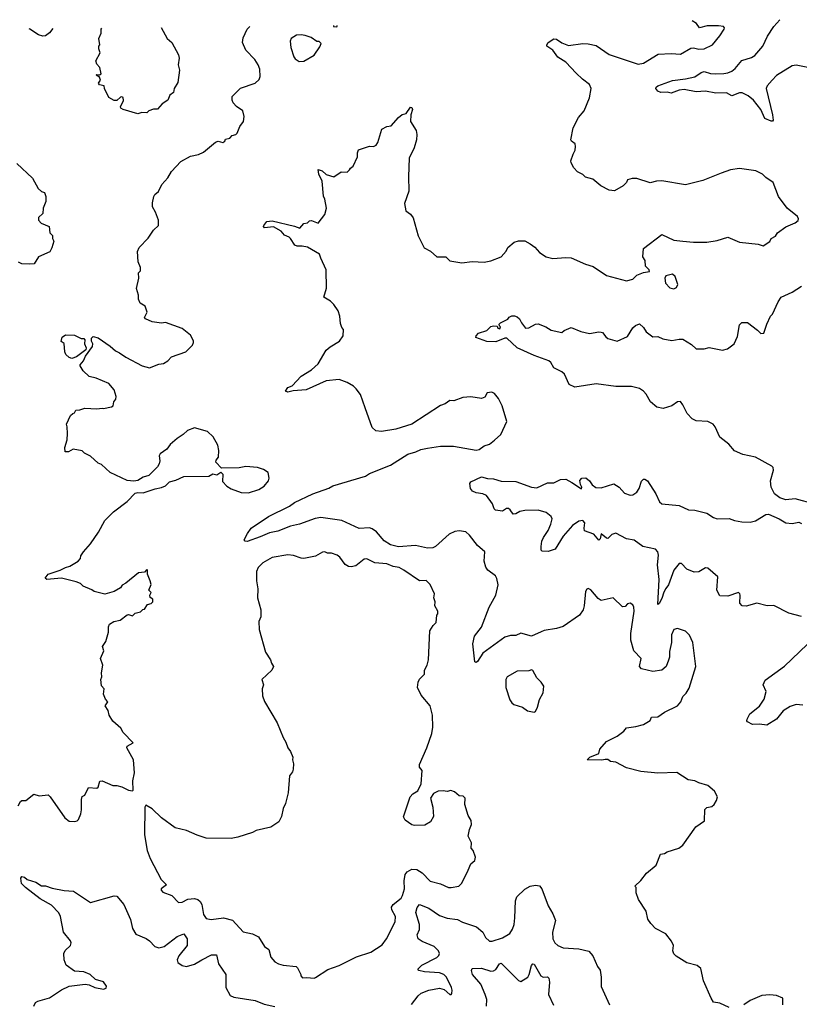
# Model space of a CAD drawing. Extents: x 2323203 to 2567568, y 883585 to 1022917.
# Tile 31 of 256: x 2368828 to 2374748, y 1012398 to 1019877. Entities that reach past the tile are written whole.
import ezdxf

# ---------------------------------------------------------------- set-up
doc = ezdxf.new("R2010")
doc.units = 0

msp = doc.modelspace()

# ---------------------------------------------------------------- linework, layer by layer
at = {"layer": '0CON10XD'}
for points in [[(2374825, 1019511.1), (2374725, 1019531.1), (2374695, 1019525.5), (2374575, 1019452.2), (2374541.8, 1019418.2), (2374504.2, 1019375), (2374495.7, 1019355), (2374545.8, 1019155), (2374548.8, 1019115), (2374545, 1019107.5), (2374535, 1019106.7), (2374487.1, 1019127.1), (2374456.7, 1019195), (2374401.8, 1019265), (2374358.8, 1019298.8), (2374315, 1019321.8), (2374295, 1019321.5), (2374235, 1019297.8), (2374195, 1019321.2), (2374115, 1019318.8), (2374035, 1019334.8), (2373965, 1019330.2), (2373875, 1019346.5), (2373835, 1019341.5), (2373775, 1019320), (2373745, 1019326), (2373695.6, 1019324.4), (2373673.8, 1019335), (2373658.8, 1019355), (2373660.8, 1019365), (2373673.8, 1019375), (2373785, 1019415.4), (2373883.3, 1019426.7), (2373956.3, 1019443.7), (2374002.7, 1019477.3), (2374025, 1019482.5), (2374075, 1019468.9), (2374115, 1019465.6), (2374175, 1019467.3), (2374205, 1019474.5), (2374235, 1019486.7), (2374262.4, 1019507.6), (2374311.9, 1019568.1), (2374385, 1019590.8), (2374411.9, 1019605), (2374470.9, 1019675), (2374508.1, 1019751.9), (2374555.6, 1019824.4), (2374600.8, 1019877.2)], [(2368817.1, 1013905), (2368835, 1013938.8), (2368845, 1013946), (2368875, 1013946), (2368935, 1013993.3), (2368975, 1013981.2), (2369045, 1013988), (2369060, 1013975), (2369170, 1013815), (2369205, 1013788.8), (2369245, 1013787.5), (2369265, 1013792.5), (2369275, 1013802.5), (2369293.3, 1013845), (2369298.8, 1013875), (2369296.4, 1013953.6), (2369303.9, 1013976.1), (2369322.5, 1013987.5), (2369350, 1014045), (2369415, 1014040), (2369423.9, 1014046.1), (2369437, 1014093), (2369455, 1014096.7), (2369535, 1014060), (2369565, 1014060), (2369605, 1014048.8), (2369655, 1014023.3), (2369685, 1014020), (2369690, 1014025), (2369687.5, 1014095), (2369700, 1014155), (2369692.5, 1014255), (2369642.5, 1014345), (2369645, 1014360), (2369690, 1014385), (2369613.6, 1014463.6), (2369596.7, 1014495), (2369535, 1014547.5), (2369507.5, 1014595), (2369500.7, 1014630.7), (2369477.5, 1014665), (2369496.7, 1014695), (2369480, 1014715), (2369463.6, 1014753.6), (2369470, 1014795), (2369448.3, 1014818.3), (2369443.3, 1014865), (2369452.5, 1014885), (2369450, 1014915), (2369460, 1014975), (2369442.5, 1015025), (2369467, 1015083), (2369457.5, 1015115), (2369482.5, 1015155), (2369503.3, 1015225), (2369502.5, 1015265), (2369510, 1015285), (2369543.6, 1015306.4), (2369590, 1015315), (2369645, 1015357.5), (2369655, 1015360), (2369685, 1015350), (2369705, 1015370), (2369745, 1015380), (2369763, 1015397), (2369775, 1015400), (2369800, 1015435), (2369827, 1015443), (2369840, 1015455), (2369840, 1015475), (2369818.3, 1015488.3), (2369817.5, 1015505), (2369827.5, 1015525), (2369810, 1015545), (2369827, 1015587), (2369820, 1015615), (2369800, 1015665), (2369800, 1015695), (2369795, 1015700), (2369775, 1015680), (2369730, 1015675), (2369635, 1015597.5), (2369607, 1015583), (2369595, 1015562.5), (2369545, 1015532.5), (2369475, 1015513.3), (2369395, 1015532.5), (2369377, 1015547), (2369310, 1015575), (2369290, 1015595), (2369256.1, 1015606.1), (2369145, 1015635.7), (2369035, 1015624.2), (2369021.2, 1015635), (2369045, 1015665.6), (2369136.7, 1015695), (2369175, 1015717.1), (2369210, 1015725), (2369272.5, 1015765), (2369290, 1015785), (2369292.5, 1015805), (2369313.3, 1015835), (2369366.7, 1015895), (2369426.1, 1015983.9), (2369475, 1016072.5), (2369540.5, 1016139.5), (2369645, 1016217.5), (2369705, 1016280), (2369725, 1016286.7), (2369765, 1016282.5), (2369856.4, 1016313.6), (2369905, 1016322.5), (2369935, 1016337.5), (2369965, 1016367.5), (2370015, 1016380), (2370075, 1016406.7), (2370265, 1016410), (2370295, 1016427.5), (2370325, 1016420), (2370355, 1016440), (2370370, 1016425), (2370368.3, 1016368.3), (2370400, 1016335), (2370435, 1016313.3), (2370510, 1016285), (2370565, 1016282), (2370645, 1016308.8), (2370685.8, 1016334.2), (2370716.7, 1016375), (2370723.3, 1016395), (2370715, 1016437.5), (2370680.7, 1016460.7), (2370635, 1016476.2), (2370545, 1016483.3), (2370495, 1016472.5), (2370361.7, 1016471.7), (2370317.5, 1016515), (2370319.3, 1016530.7), (2370336.7, 1016555), (2370340, 1016605), (2370333.3, 1016645), (2370297.3, 1016707.3), (2370255, 1016750), (2370155, 1016776.2), (2370102.7, 1016757.3), (2370070, 1016725), (2370023.3, 1016695), (2369970.5, 1016649.5), (2369945.8, 1016614.2), (2369895, 1016578.8), (2369888, 1016565), (2369893.6, 1016526.4), (2369886.7, 1016503.3), (2369875, 1016480), (2369810, 1016415), (2369765, 1016402.5), (2369725, 1016377.5), (2369695, 1016372.5), (2369645, 1016377.5), (2369515, 1016437.5), (2369449.3, 1016499.3), (2369425, 1016507.5), (2369365, 1016562.5), (2369320, 1016585), (2369301.7, 1016601.7), (2369235, 1016613.8), (2369200, 1016595), (2369172.5, 1016595), (2369171.7, 1016628.3), (2369190, 1016685), (2369192.5, 1016735), (2369190, 1016785), (2369182.5, 1016805), (2369215, 1016870), (2369233, 1016887), (2369245, 1016890), (2369255, 1016910), (2369285, 1016912.5), (2369323.6, 1016926.4), (2369415, 1016920), (2369455, 1016927.5), (2369465, 1016922.5), (2369525, 1016937.5), (2369537.5, 1016945), (2369542.5, 1016975), (2369557.5, 1016995), (2369560, 1017015), (2369546.7, 1017065), (2369505, 1017112.5), (2369410, 1017155), (2369355, 1017167.5), (2369310.7, 1017210.7), (2369288.3, 1017248.3), (2369287.5, 1017255), (2369313.6, 1017286.4), (2369328, 1017322), (2369380, 1017395), (2369383.3, 1017415), (2369373.3, 1017435), (2369373, 1017457), (2369385, 1017470), (2369425, 1017460), (2369515, 1017397.5), (2369555, 1017362.5), (2369586.7, 1017346.7), (2369633.9, 1017313.9), (2369758.3, 1017248.3), (2369815, 1017233.3), (2369885, 1017260), (2369920, 1017265), (2369952.5, 1017285), (2369980, 1017315), (2370090, 1017355), (2370140, 1017405), (2370147.5, 1017425), (2370147, 1017437), (2370125, 1017480), (2370061.7, 1017531.7), (2369936.4, 1017576.4), (2369905, 1017572.5), (2369835, 1017583.3), (2369782.5, 1017605), (2369776.7, 1017615), (2369797.5, 1017655), (2369780.7, 1017700.7), (2369742.9, 1017722.9), (2369731.2, 1017755), (2369730, 1017785), (2369716.2, 1017835), (2369732.5, 1017915), (2369730, 1017955), (2369745, 1017970), (2369746.7, 1017995), (2369728.3, 1018038.3), (2369723.6, 1018116.4), (2369735, 1018147.5), (2369803, 1018217), (2369845, 1018277.5), (2369883.3, 1018315), (2369881.2, 1018355), (2369860, 1018415), (2369836.7, 1018455), (2369836.7, 1018485), (2369847.5, 1018535), (2369855, 1018550), (2369881.7, 1018571.7), (2369907.5, 1018625), (2369953, 1018677), (2369980, 1018725), (2370051.2, 1018798.8), (2370125, 1018841.2), (2370185, 1018853.3), (2370225, 1018871.2), (2370315, 1018948), (2370335, 1018953.3), (2370370, 1018945), (2370386.1, 1018953.9), (2370390, 1018970), (2370423.3, 1018976.7), (2370441.7, 1018998.3), (2370470, 1019005), (2370480, 1019015), (2370500, 1019065), (2370526.7, 1019105), (2370533, 1019143), (2370522.5, 1019185), (2370475, 1019217.5), (2370450, 1019245), (2370442.5, 1019265), (2370442.5, 1019295), (2370505, 1019356.7), (2370616.1, 1019393.9), (2370646.1, 1019423.9), (2370653.3, 1019445), (2370650.7, 1019500.7), (2370640, 1019535), (2370613.9, 1019573.9), (2370546.4, 1019646.4), (2370520, 1019705), (2370525, 1019740), (2370555, 1019806.2), (2370575.9, 1019825.1)], [(2369079.5, 1019809.7), (2369053.4, 1019776.6), (2369024.7, 1019755.3), (2369005, 1019753.3), (2368971.7, 1019761.7), (2368905.7, 1019805.7), (2368899.8, 1019807.9)], [(2369903.6, 1019818.1), (2369947.5, 1019735), (2369982.5, 1019705), (2370035, 1019610), (2370040, 1019585), (2370032.5, 1019535), (2370043, 1019493), (2370029.3, 1019400.7), (2370002.5, 1019355), (2369997.5, 1019325), (2369967.5, 1019305), (2369952.5, 1019265), (2369910.7, 1019239.3), (2369875, 1019197.5), (2369845, 1019196.7), (2369810, 1019185), (2369795, 1019170), (2369755, 1019172.5), (2369725, 1019162.5), (2369614.1, 1019194.1), (2369597.5, 1019205), (2369593.8, 1019215), (2369615.6, 1019264.4), (2369613.3, 1019285), (2369605, 1019291.2), (2369595, 1019288.8), (2369565, 1019263.3), (2369545, 1019262.5), (2369505, 1019286.7), (2369472.5, 1019355), (2369470, 1019375), (2369435, 1019383.3), (2369427.5, 1019395), (2369441.7, 1019418.3), (2369435, 1019440), (2369410, 1019455), (2369415, 1019460), (2369435, 1019457.5), (2369446.7, 1019465), (2369436.2, 1019515), (2369415, 1019540), (2369407.5, 1019565), (2369440, 1019625), (2369430, 1019655), (2369430, 1019675), (2369437.5, 1019685), (2369430, 1019735), (2369446.4, 1019773.6), (2369446.7, 1019805), (2369450.9, 1019813.5)], [(2371210, 1019833.3), (2371210, 1019825), (2371235, 1019822.5), (2371240, 1019825), (2371240, 1019833.7)], [(2371854, 1018235), (2371898.8, 1018145), (2371948.7, 1018118.7), (2371995, 1018076.7), (2372065, 1018076.2), (2372095, 1018046.2), (2372185, 1018031.2), (2372265, 1018040), (2372355, 1018034.2), (2372405, 1018044.2), (2372485, 1018076.7), (2372521.7, 1018118.3), (2372535, 1018146.7), (2372583, 1018187), (2372615, 1018196.2), (2372665, 1018196.7), (2372705.8, 1018175.8), (2372739.5, 1018149.5), (2372775, 1018110), (2372826.1, 1018076.1), (2372876.4, 1018063.6), (2372975, 1018071.4), (2373015, 1018067.5), (2373125, 1018020), (2373183.6, 1018003.6), (2373284.2, 1017934.2), (2373435, 1017892.5), (2373483.3, 1017906.7), (2373513.9, 1017936.1), (2373565, 1017957.5), (2373610, 1017965), (2373608.3, 1017978.3), (2373580, 1018005), (2373577, 1018047), (2373560, 1018075), (2373565, 1018140), (2373705, 1018246.7), (2373795, 1018203.3), (2373865, 1018193.8), (2373945, 1018186), (2374045, 1018188), (2374125, 1018200), (2374205, 1018224), (2374295, 1018186.2), (2374435, 1018171.2), (2374475, 1018160), (2374525, 1018192.5), (2374534.1, 1018215.9), (2374566.4, 1018233.6), (2374582.3, 1018257.7), (2374645, 1018303.3), (2374716.1, 1018333.9), (2374739.3, 1018350.7), (2374742.5, 1018365), (2374735, 1018382.5), (2374655, 1018446.2), (2374590.8, 1018535), (2374549.3, 1018639.3), (2374495, 1018677.5), (2374470, 1018705), (2374418.3, 1018728.3), (2374295, 1018747.5), (2374225, 1018735.8), (2374155, 1018712), (2374015, 1018656), (2373885, 1018623.1), (2373705, 1018651.9), (2373665, 1018651.4), (2373615, 1018638.6), (2373515, 1018670), (2373478.3, 1018671.7), (2373445, 1018660), (2373435, 1018640), (2373410, 1018615), (2373345, 1018577.5), (2373305, 1018583.3), (2373240, 1018615), (2373180, 1018665), (2373125, 1018680), (2373105, 1018702.5), (2373065, 1018722.5), (2373035, 1018752.5), (2373015, 1018790), (2373013.3, 1018805), (2373030, 1018855), (2373047.5, 1018885), (2373050, 1018915), (2373047.5, 1018935), (2373017.5, 1018955), (2373013.8, 1018965), (2373031.2, 1019055), (2373072.5, 1019135), (2373115.4, 1019184.6), (2373155, 1019283.3), (2373166.9, 1019355), (2373154.2, 1019385), (2373101.4, 1019425), (2373055, 1019471.2), (2372975, 1019554.3), (2372913.6, 1019593.6), (2372876.5, 1019646.5), (2372832, 1019675), (2372830, 1019685), (2372841.2, 1019705), (2372885, 1019731.2), (2372905, 1019729.2), (2372945, 1019702), (2372995, 1019680), (2373105, 1019696), (2373145, 1019694.3), (2373205, 1019680), (2373303.4, 1019613.4), (2373525, 1019538.9), (2373565, 1019547.1), (2373675.5, 1019615.5), (2373775, 1019621.5), (2373845, 1019615.6), (2373925, 1019660), (2373945, 1019663.1), (2373985, 1019653.3), (2374025, 1019655.8), (2374090, 1019685), (2374145.7, 1019755), (2374176.7, 1019805), (2374180, 1019815), (2374172.5, 1019825), (2374135, 1019831.2), (2374048.3, 1019831.7), (2373990, 1019815), (2373967.5, 1019847.5), (2373934.8, 1019868.6)], [(2370950.7, 1019560.7), (2370985, 1019562.5), (2371065, 1019607.5), (2371108.3, 1019671.7), (2371117, 1019697), (2371101.7, 1019711.7), (2371085, 1019712.5), (2371040.7, 1019740.7), (2370995, 1019757.5), (2370965, 1019762.5), (2370930.7, 1019759.3), (2370890, 1019735), (2370883.3, 1019715), (2370886.7, 1019665), (2370910, 1019595), (2370920.5, 1019580.5), (2370950.7, 1019560.7)], [(2374215, 1012372.5), (2374145, 1012407.5), (2374097.5, 1012415), (2374078.8, 1012445), (2374022, 1012575), (2374000.7, 1012670.7), (2373971.7, 1012691.7), (2373895, 1012713.3), (2373814.2, 1012764.2), (2373795, 1012782.5), (2373788, 1012805), (2373792, 1012845), (2373778.3, 1012878.3), (2373735, 1012933.3), (2373657.5, 1012975), (2373620.5, 1013010.5), (2373598.8, 1013045), (2373586.7, 1013105), (2373527.5, 1013195), (2373510, 1013245), (2373510, 1013285), (2373500, 1013295), (2373545, 1013337.5), (2373588.8, 1013395), (2373662, 1013455), (2373695, 1013537.5), (2373725, 1013542.5), (2373745, 1013556.7), (2373832.5, 1013585), (2373864.2, 1013605.8), (2373963.8, 1013745), (2374027.6, 1013792.4), (2374031.7, 1013878.3), (2374046.4, 1013893.6), (2374085, 1013900), (2374102.5, 1013915), (2374120, 1013945), (2374127.5, 1013975), (2374105, 1014017.5), (2374055, 1014060), (2373985, 1014081.2), (2373955, 1014096.7), (2373905, 1014102.5), (2373818.3, 1014158.3), (2373672.9, 1014152.9), (2373545, 1014166.2), (2373435, 1014193.3), (2373355, 1014236.7), (2373315, 1014243.3), (2373295, 1014258), (2373275, 1014258.6), (2373247.8, 1014252.2), (2373137.5, 1014255), (2373157.5, 1014275), (2373225.7, 1014304.3), (2373232.5, 1014335), (2373285, 1014393.3), (2373366.1, 1014433.9), (2373415, 1014472.5), (2373435, 1014497.5), (2373507, 1014507), (2373565, 1014523.8), (2373615, 1014552.5), (2373625, 1014578.8), (2373675, 1014582), (2373725, 1014616), (2373823.3, 1014665), (2373848.8, 1014695), (2373863.3, 1014735), (2373888.8, 1014761.2), (2373911.7, 1014798.3), (2373963, 1014963), (2373938.8, 1015145), (2373915, 1015202.5), (2373885, 1015232.5), (2373823, 1015253), (2373795, 1015243.8), (2373776.7, 1015205), (2373778.8, 1015145), (2373762.6, 1015077.4), (2373762.4, 1015035), (2373755, 1015012.5), (2373737.8, 1014965), (2373703.9, 1014936.1), (2373635, 1014925.4), (2373548.8, 1014945), (2373534, 1014965), (2373548.5, 1015025), (2373492.3, 1015082.3), (2373468.8, 1015165), (2373469.4, 1015215), (2373494.3, 1015384.3), (2373492.9, 1015415), (2373485, 1015433.3), (2373465, 1015446.2), (2373445, 1015440), (2373425, 1015420), (2373405, 1015416), (2373335, 1015486.5), (2373245, 1015466.4), (2373221.5, 1015481.5), (2373165, 1015546.2), (2373145, 1015556.7), (2373135, 1015552.5), (2373125.9, 1015534.1), (2373115.6, 1015425), (2373107.1, 1015395), (2373078.6, 1015355), (2372955, 1015268.9), (2372905, 1015253.6), (2372811.7, 1015238.3), (2372787, 1015227), (2372715, 1015194.4), (2372635, 1015216.7), (2372595, 1015200), (2372555, 1015200.6), (2372512.1, 1015187.9), (2372344.5, 1015065.5), (2372305, 1015001.2), (2372295, 1014993.3), (2372285, 1015000), (2372268, 1015135), (2372281.2, 1015195), (2372335, 1015262), (2372393.8, 1015415), (2372445, 1015506), (2372460.4, 1015585), (2372451.9, 1015631.9), (2372442.1, 1015652.1), (2372384.4, 1015695), (2372368.5, 1015718.5), (2372355.5, 1015765), (2372361.4, 1015835), (2372304, 1015884), (2372245, 1015960.8), (2372215, 1015985.8), (2372165, 1015994.2), (2372131.7, 1015988.3), (2372089.7, 1015970.3), (2371985, 1015875.6), (2371964.6, 1015865.4), (2371925, 1015863.8), (2371835, 1015883.5), (2371705, 1015873.5), (2371645, 1015886.9), (2371595, 1015918.1), (2371537, 1015987), (2371505, 1016010.4), (2371485, 1016016.2), (2371405, 1016013.3), (2371275, 1016072.7), (2371115, 1016095.3), (2371071.9, 1016088.1), (2370954, 1016044), (2370885, 1016030), (2370788.3, 1015991.7), (2370725, 1015978.1), (2370655, 1015948.1), (2370555, 1015913.3), (2370540, 1015915), (2370532.5, 1015925), (2370557.5, 1015975), (2370586.7, 1016015), (2370716.7, 1016103.3), (2370876.9, 1016183.1), (2370915, 1016210), (2371055, 1016276.7), (2371175, 1016318.5), (2371205, 1016336.4), (2371455, 1016410.9), (2371485, 1016429.1), (2371645, 1016494.3), (2371775, 1016576.7), (2371836.4, 1016593.6), (2371875, 1016612.5), (2371925, 1016623.3), (2372025, 1016638.8), (2372123.6, 1016636.4), (2372295, 1016607.5), (2372317, 1016613), (2372355, 1016640), (2372395, 1016653.3), (2372435, 1016682.5), (2372482.5, 1016725), (2372527.5, 1016825), (2372492.5, 1016945), (2372465, 1017000), (2372435, 1017037.5), (2372413, 1017047), (2372378.3, 1017041.7), (2372360, 1017010), (2372335, 1017000), (2372255, 1017011.2), (2372193.6, 1017006.4), (2372125, 1016982.5), (2372095, 1016983.3), (2372060, 1016960), (2372025, 1016947.5), (2371805.6, 1016804.4), (2371685, 1016765.6), (2371575, 1016750), (2371532.5, 1016755), (2371505, 1016778.8), (2371450.5, 1016929.5), (2371415, 1017030), (2371383, 1017073), (2371363, 1017093), (2371315, 1017122.5), (2371253, 1017143), (2371155, 1017132.9), (2371002.5, 1017065), (2370905, 1017058), (2370865, 1017046.7), (2370847.5, 1017055), (2370865, 1017082.5), (2370897.5, 1017095), (2370965, 1017168.8), (2371045, 1017218), (2371095, 1017264), (2371155, 1017366), (2371185, 1017392.5), (2371258, 1017435), (2371283.8, 1017475), (2371287.5, 1017525), (2371275, 1017540), (2371265, 1017570), (2371258.8, 1017625), (2371246.2, 1017665), (2371215, 1017713.3), (2371189.5, 1017739.5), (2371138.3, 1017768.3), (2371157, 1017837), (2371156.2, 1017976.2), (2371113.8, 1018065), (2371105, 1018096.2), (2371015, 1018148), (2370973.6, 1018156.4), (2370935, 1018156.2), (2370917.5, 1018165), (2370885, 1018216), (2370875, 1018225.6), (2370839.2, 1018239.2), (2370815, 1018270), (2370755, 1018302.5), (2370686.7, 1018296.7), (2370680, 1018305), (2370682, 1018315), (2370705, 1018344), (2370745, 1018348.1), (2370915, 1018310), (2370955, 1018293.8), (2370985, 1018330), (2371015, 1018333.3), (2371030, 1018350), (2371045, 1018351.2), (2371095, 1018332.5), (2371145, 1018397.5), (2371157.5, 1018445), (2371146.2, 1018515), (2371136.4, 1018536.4), (2371125, 1018650), (2371100, 1018705), (2371095, 1018740), (2371125, 1018729.2), (2371155, 1018700), (2371215, 1018682.5), (2371268.3, 1018721.7), (2371315, 1018720), (2371333.9, 1018736.1), (2371340.5, 1018749.5), (2371360, 1018765), (2371393.3, 1018835), (2371393.8, 1018865), (2371402.3, 1018887.7), (2371485, 1018917.5), (2371515, 1018913.3), (2371535, 1018923.3), (2371548.8, 1018945), (2371578.8, 1019045), (2371615, 1019065.8), (2371648.3, 1019071.7), (2371705, 1019134.3), (2371733.6, 1019156.4), (2371762.5, 1019165), (2371795, 1019212.5), (2371805, 1019210), (2371810, 1019195), (2371798, 1019155), (2371795.6, 1019105), (2371840, 1019035), (2371844.6, 1019005), (2371840.4, 1018965), (2371823.5, 1018905), (2371786.4, 1018825), (2371780.5, 1018685), (2371784.5, 1018575), (2371750.7, 1018480.7), (2371760, 1018425), (2371795, 1018398.8), (2371815, 1018372.5), (2371854, 1018235)], [(2368807.5, 1018785), (2368925, 1018672.5), (2368967.5, 1018595), (2368995, 1018572.5), (2369017.5, 1018565), (2369027, 1018533), (2369027.5, 1018495), (2369006.7, 1018445), (2369003.3, 1018405), (2368970, 1018375), (2368970, 1018355), (2368991.7, 1018331.7), (2369052.5, 1018305), (2369058.3, 1018258.3), (2369077, 1018237), (2369077.5, 1018215), (2369087.5, 1018195), (2369073.3, 1018145), (2369055.9, 1018114.1), (2368970, 1018075), (2368937, 1018023), (2368905, 1018020), (2368845, 1018023.8), (2368820, 1018035)], [(2373795, 1017833.8), (2373815, 1017842.5), (2373826.7, 1017865), (2373805, 1017927.5), (2373785, 1017943.3), (2373735, 1017932.5), (2373726.7, 1017915), (2373733.3, 1017875), (2373765, 1017840), (2373795, 1017833.8)], [(2374867.2, 1016197.2), (2374716.3, 1016236.3), (2374645, 1016231), (2374599.5, 1016245), (2374559.6, 1016275), (2374534.7, 1016325), (2374530.3, 1016375), (2374553.6, 1016455), (2374549.5, 1016475), (2374540, 1016485), (2374415, 1016554.6), (2374320, 1016575), (2374255, 1016601.4), (2374212.6, 1016652.6), (2374145.5, 1016705), (2374110, 1016785), (2374095, 1016804.4), (2374055, 1016824.5), (2373965, 1016831.1), (2373935, 1016844.4), (2373896.4, 1016885), (2373865, 1016951.2), (2373845, 1016977.5), (2373824.5, 1016975.5), (2373780.8, 1016945), (2373715, 1016922.5), (2373666.2, 1016935), (2373618.5, 1016975), (2373585, 1017032.9), (2373565, 1017055.5), (2373534.7, 1017074.7), (2373475, 1017092), (2373355, 1017089.8), (2373205, 1017111.2), (2373043.3, 1017085), (2373001.2, 1017105), (2372964.5, 1017184.5), (2372945, 1017202), (2372885, 1017233.3), (2372862.3, 1017272.3), (2372845.7, 1017285.7), (2372735, 1017327.1), (2372606.2, 1017385), (2372527.3, 1017457.3), (2372512.7, 1017457.3), (2372445, 1017431.4), (2372375, 1017432.9), (2372292, 1017462), (2372293.8, 1017475), (2372311.2, 1017495), (2372375, 1017516.7), (2372405, 1017546.7), (2372425, 1017552.5), (2372455, 1017550), (2372460, 1017535), (2372475, 1017530), (2372480, 1017545), (2372471.7, 1017551.7), (2372470, 1017565), (2372480, 1017575), (2372535, 1017602.5), (2372545, 1017617.5), (2372565, 1017627.5), (2372585, 1017626.7), (2372605, 1017620), (2372623.3, 1017605), (2372638, 1017575), (2372670, 1017535), (2372695, 1017536.2), (2372745, 1017563.3), (2372765, 1017566.2), (2372824.2, 1017544.2), (2372865, 1017518.8), (2372945, 1017500), (2372963, 1017517), (2373015, 1017540), (2373088.3, 1017508.3), (2373155, 1017493.8), (2373225, 1017506.7), (2373245, 1017503.8), (2373255, 1017500), (2373278.3, 1017468.3), (2373295, 1017456.7), (2373365, 1017436), (2373445, 1017470), (2373485, 1017536), (2373505, 1017554), (2373535, 1017566.7), (2373565, 1017540), (2373586.1, 1017506.1), (2373635, 1017467.5), (2373675, 1017470), (2373713.2, 1017453.2), (2373779.5, 1017439.5), (2373835, 1017450), (2373865, 1017449.2), (2373930.3, 1017410.3), (2373965, 1017377.5), (2374025, 1017377.5), (2374065, 1017388), (2374165, 1017368), (2374204.2, 1017375.8), (2374254.2, 1017415.8), (2374279.7, 1017470.3), (2374295, 1017560), (2374312.5, 1017577.5), (2374355, 1017576.7), (2374430, 1017520), (2374455, 1017492.5), (2374480, 1017495), (2374502.5, 1017565), (2374530, 1017625), (2374545, 1017640), (2374587.5, 1017735), (2374610.3, 1017769.7), (2374693.6, 1017806.4), (2374765, 1017853.3)], [(2369225, 1017302.9), (2369205, 1017310), (2369178, 1017335), (2369171.2, 1017355), (2369167, 1017417), (2369143.6, 1017433.6), (2369152, 1017465), (2369175, 1017483.3), (2369245, 1017482), (2369295, 1017456.2), (2369316.2, 1017456.2), (2369323.3, 1017445), (2369321.2, 1017415), (2369333.8, 1017385), (2369330.5, 1017369.5), (2369258.8, 1017315), (2369225, 1017302.9)], [(2374765, 1015342.9), (2374669.7, 1015369.7), (2374555, 1015428.1), (2374505, 1015424.4), (2374425, 1015444.5), (2374345, 1015422.5), (2374314.2, 1015424.2), (2374296.2, 1015445), (2374300, 1015505), (2374297.1, 1015517.1), (2374285.7, 1015525.7), (2374205, 1015497.8), (2374145, 1015502), (2374122.5, 1015545), (2374130, 1015645), (2374055, 1015710), (2374035, 1015712.5), (2373985, 1015683.5), (2373949.7, 1015679.7), (2373895, 1015702.2), (2373855, 1015746.9), (2373835, 1015745.8), (2373795.6, 1015695), (2373755.6, 1015585), (2373735, 1015556.2), (2373720.3, 1015529.7), (2373705, 1015480), (2373685, 1015442.5), (2373673.8, 1015435), (2373684.4, 1015625), (2373671.1, 1015735), (2373680.2, 1015810.2), (2373674.4, 1015835), (2373655.5, 1015855.5), (2373560, 1015875), (2373495, 1015924.2), (2373435, 1015934), (2373355.8, 1015975.8), (2373325, 1015965.8), (2373295, 1015936.7), (2373285, 1015938), (2373245, 1015972.5), (2373235, 1015932.5), (2373225, 1015923.8), (2373188.6, 1015968.6), (2373117.5, 1015995), (2373113.9, 1016013.9), (2373120, 1016055), (2373105, 1016073.8), (2373075, 1016067.5), (2373025, 1016035.8), (2372955, 1015953.8), (2372895, 1015856.2), (2372841.7, 1015838.3), (2372795, 1015840), (2372788.3, 1015848.3), (2372788.8, 1015875), (2372794, 1015915), (2372806, 1015945), (2372842.4, 1015997.6), (2372862.5, 1016045), (2372870.8, 1016085), (2372864.2, 1016104.2), (2372825, 1016132.9), (2372765, 1016150.5), (2372665, 1016148.9), (2372625, 1016141.4), (2372595, 1016124), (2372575, 1016120), (2372553.8, 1016155), (2372540, 1016165), (2372525, 1016163.8), (2372495, 1016144), (2372442.3, 1016152.3), (2372431.7, 1016161.7), (2372418.7, 1016198.7), (2372372.3, 1016262.3), (2372345, 1016276.2), (2372295, 1016282.5), (2372266.7, 1016295), (2372252.5, 1016315), (2372247.5, 1016355), (2372255, 1016367.5), (2372335, 1016405.8), (2372381.2, 1016391.2), (2372425, 1016390), (2372485, 1016371.9), (2372595, 1016368.6), (2372715, 1016326), (2372755, 1016320), (2372835, 1016360), (2372885, 1016358.8), (2372935, 1016383.8), (2372975, 1016385.8), (2373020.5, 1016360.5), (2373095, 1016313.3), (2373097.5, 1016325), (2373086.1, 1016346.1), (2373082.3, 1016377.7), (2373097.5, 1016395), (2373127.5, 1016397.5), (2373155, 1016373.8), (2373174.4, 1016344.4), (2373202.7, 1016322.7), (2373245, 1016320), (2373340.3, 1016350.3), (2373380, 1016325), (2373421.1, 1016281.1), (2373465, 1016265.7), (2373485, 1016269.2), (2373515, 1016288), (2373531.4, 1016315), (2373549.1, 1016370.9), (2373565, 1016386.2), (2373575, 1016386.7), (2373596.2, 1016375), (2373658.6, 1016275), (2373686, 1016215), (2373705, 1016199.2), (2373835, 1016185.7), (2373907.5, 1016155), (2373955, 1016151.4), (2374045, 1016128.6), (2374096.2, 1016095), (2374125, 1016084.4), (2374215, 1016088.9), (2374255, 1016071.9), (2374312.8, 1016062.8), (2374375, 1016060.9), (2374415, 1016069.6), (2374495, 1016118.1), (2374515, 1016121.5), (2374596.2, 1016085), (2374645, 1016055.6), (2374695, 1016051.4), (2374745, 1016061.2), (2374765, 1016050)], [(2371065, 1012595.8), (2371075, 1012600.8), (2371168.8, 1012661.2), (2371255, 1012692), (2371385, 1012758), (2371495.6, 1012794.4), (2371581.2, 1012848.8), (2371614.4, 1012895.6), (2371680, 1013025), (2371681.5, 1013065), (2371653.3, 1013115), (2371651.1, 1013135), (2371665, 1013156.9), (2371724.5, 1013205), (2371735.7, 1013224.3), (2371751.1, 1013275), (2371748.6, 1013335), (2371755.3, 1013384.7), (2371769.4, 1013405), (2371805.4, 1013424.6), (2371845, 1013421.2), (2371885.7, 1013395.7), (2371945, 1013333.5), (2372025, 1013312.9), (2372083.6, 1013286.4), (2372105, 1013284.2), (2372163.6, 1013296.4), (2372185, 1013317.5), (2372233.3, 1013416.7), (2372253.9, 1013466.1), (2372285, 1013490), (2372290, 1013515), (2372272.5, 1013565), (2372257.5, 1013585), (2372260, 1013625), (2372233.8, 1013675), (2372243.3, 1013725), (2372258.8, 1013765), (2372256.7, 1013795), (2372233, 1013833), (2372207.5, 1013915), (2372210, 1013965), (2372195, 1013980), (2372165, 1013982.5), (2372130.7, 1014010.7), (2372103, 1014023), (2372075, 1014013.3), (2372045, 1014020), (2372005, 1014017.5), (2371970.7, 1013999.3), (2371947.5, 1013965), (2371966.7, 1013895), (2371970, 1013825), (2371947.5, 1013785), (2371905, 1013759.2), (2371826.1, 1013756.1), (2371805, 1013761.2), (2371755, 1013796.7), (2371741.7, 1013821.7), (2371792.5, 1013975), (2371813.9, 1013996.1), (2371851.7, 1014018.3), (2371877.3, 1014072.7), (2371883.3, 1014175), (2371865, 1014200), (2371865, 1014220), (2371920.8, 1014345), (2371957.5, 1014455), (2371965.8, 1014504.2), (2371963.8, 1014595), (2371946.2, 1014665), (2371875.9, 1014745.9), (2371849.2, 1014805), (2371853.1, 1014845), (2371865, 1014868.8), (2371902.5, 1014905), (2371903.3, 1014935), (2371922.5, 1014975), (2371932.5, 1015015), (2371942.5, 1015235), (2371967.5, 1015275), (2371991.7, 1015298.3), (2371996.4, 1015353.6), (2372002.5, 1015365), (2372002.5, 1015385), (2371980, 1015425), (2371982.5, 1015455), (2371972.5, 1015485), (2371977.5, 1015515), (2371945, 1015587.5), (2371915, 1015616.7), (2371863.9, 1015613.9), (2371746.1, 1015696.1), (2371710, 1015715), (2371663.6, 1015723.6), (2371615, 1015743.3), (2371525, 1015750.6), (2371465, 1015780.8), (2371445, 1015778.8), (2371380.9, 1015729.1), (2371345, 1015720), (2371325, 1015722.9), (2371299.4, 1015739.4), (2371258.8, 1015795), (2371239.7, 1015809.7), (2371195, 1015823.8), (2371165.9, 1015825.9), (2371145.8, 1015835.8), (2371128.3, 1015831.7), (2371075, 1015800.8), (2370985.6, 1015784.4), (2370965, 1015785.6), (2370906.4, 1015806.4), (2370865, 1015811.5), (2370745, 1015791.4), (2370675, 1015752), (2370640, 1015715), (2370625.8, 1015685), (2370625.8, 1015615), (2370635.9, 1015554.1), (2370633.8, 1015485), (2370660, 1015395), (2370658.3, 1015341.7), (2370644, 1015305), (2370646.7, 1015245), (2370693.6, 1015073.6), (2370733.6, 1015013.6), (2370739.3, 1014989.3), (2370756.7, 1014965), (2370742.5, 1014935), (2370666.7, 1014865), (2370680, 1014825), (2370670, 1014795), (2370672.3, 1014742.3), (2370687.3, 1014697.3), (2370783.8, 1014535), (2370828.8, 1014425), (2370849.5, 1014389.5), (2370863.8, 1014345), (2370885, 1014317.5), (2370903.3, 1014275), (2370898.8, 1014255), (2370906.7, 1014225), (2370906.2, 1014185), (2370900, 1014165), (2370877.7, 1014132.3), (2370866.2, 1014005), (2370845.7, 1013924.3), (2370828.8, 1013885), (2370817.5, 1013825), (2370796.4, 1013783.6), (2370735, 1013742.5), (2370625, 1013717.5), (2370595, 1013702.5), (2370485, 1013667.5), (2370435, 1013657.5), (2370245, 1013660), (2370175, 1013682.5), (2370095, 1013717.5), (2370009.3, 1013739.3), (2369905, 1013813.3), (2369835, 1013882.5), (2369785, 1013910), (2369777.5, 1013895), (2369776, 1013685), (2369796, 1013565), (2369818, 1013505), (2369902, 1013345), (2369942.5, 1013305), (2369903.3, 1013275), (2369903.3, 1013265), (2369915, 1013250), (2369983.8, 1013225), (2370035, 1013170), (2370063.3, 1013175), (2370105, 1013196.2), (2370155, 1013202.5), (2370180, 1013195), (2370198.5, 1013178.5), (2370210.9, 1013155), (2370225, 1013081.2), (2370245, 1013050.6), (2370283.2, 1013043.2), (2370375.7, 1013055.7), (2370445, 1013035.8), (2370525, 1012949.2), (2370595, 1012934.3), (2370640.9, 1012910.9), (2370687.7, 1012837.7), (2370720, 1012815), (2370736.1, 1012756.1), (2370765, 1012720), (2370794.1, 1012704.1), (2370830, 1012695), (2370926.7, 1012685), (2370938, 1012675), (2370962.5, 1012625), (2370963, 1012613), (2370975, 1012600), (2371007.5, 1012602.5), (2371065, 1012595.8)], [(2374775, 1014669.2), (2374725, 1014675.7), (2374679.1, 1014660.9), (2374625, 1014626.2), (2374575.4, 1014564.6), (2374501.2, 1014518.8), (2374445, 1014525.7), (2374394.2, 1014524.2), (2374355, 1014542.5), (2374350.7, 1014550.7), (2374351.2, 1014565), (2374373.1, 1014605), (2374446.8, 1014663.2), (2374481.1, 1014715), (2374495.8, 1014775), (2374474.2, 1014825), (2374490, 1014860), (2374635, 1014965.6), (2374808.2, 1015131.8)], [(2372735, 1014617.5), (2372745, 1014622.5), (2372760.8, 1014655), (2372776.4, 1014713.6), (2372802.5, 1014765), (2372807.5, 1014815), (2372787.5, 1014845), (2372755, 1014876.7), (2372725, 1014933.3), (2372715, 1014938.8), (2372695, 1014931.2), (2372605, 1014928), (2372530, 1014885), (2372518.8, 1014865), (2372519.2, 1014805), (2372551.2, 1014711.2), (2372565, 1014687.5), (2372580, 1014675), (2372646.1, 1014656.1), (2372685, 1014627.5), (2372735, 1014617.5)], [(2368936, 1012385), (2368948.6, 1012411.4), (2368965, 1012422.5), (2369055, 1012447.1), (2369145, 1012507.1), (2369205, 1012535.8), (2369325, 1012550), (2369356.4, 1012546.4), (2369400, 1012525), (2369465, 1012514), (2369485, 1012520), (2369487.5, 1012535), (2369465, 1012567.5), (2369405, 1012587.5), (2369362.5, 1012625), (2369315, 1012644), (2369245, 1012648.8), (2369180, 1012695), (2369166.7, 1012735), (2369163.3, 1012785), (2369172.7, 1012807.3), (2369213.8, 1012845), (2369219.2, 1012865), (2369215, 1012880), (2369160.8, 1012945), (2369138.9, 1013065), (2369125, 1013094), (2369070, 1013150), (2368985, 1013198.9), (2368872, 1013285), (2368842.5, 1013315), (2368837.5, 1013355), (2368845, 1013367.5), (2368865, 1013362.5), (2368885, 1013346.7), (2368950, 1013325)], [(2368950, 1013325), (2368995, 1013298), (2369025, 1013298.1), (2369075, 1013281.1), (2369165, 1013262.7), (2369237.3, 1013257.3), (2369365, 1013172), (2369545, 1013221.2), (2369565, 1013218.8), (2369618.8, 1013155), (2369670.9, 1013040.9), (2369685.8, 1012975), (2369711.1, 1012931.1), (2369788.3, 1012898.3), (2369815, 1012879.2), (2369855, 1012835.8), (2369885, 1012826.9), (2369925, 1012836.9), (2370025, 1012912.5), (2370075, 1012933.3), (2370101.2, 1012895), (2370100, 1012845), (2370035.8, 1012765), (2370024.2, 1012735), (2370028.8, 1012715), (2370062.1, 1012692.1), (2370095, 1012685.8), (2370155, 1012702.9), (2370212, 1012735), (2370285, 1012772.9), (2370323.9, 1012773.9), (2370338, 1012705), (2370394.5, 1012624.5), (2370393.1, 1012525), (2370425.5, 1012465.5), (2370455, 1012451.1), (2370616.9, 1012426.9), (2370685, 1012399.5), (2370765, 1012380.6)], [(2371803.3, 1012396.8), (2371855, 1012463.5), (2371878.1, 1012481.9), (2371934.7, 1012505.3), (2372015, 1012521.5), (2372051.4, 1012511.4), (2372095, 1012473.3), (2372105, 1012472.5), (2372110.7, 1012479.3), (2372113.3, 1012505), (2372106, 1012525), (2372069.2, 1012605), (2372050, 1012625), (2372016.5, 1012636.5), (2371901.2, 1012645), (2371860, 1012655), (2371851.2, 1012665), (2371880.8, 1012695), (2371995.8, 1012754.2), (2372010.9, 1012769.1), (2372016.7, 1012785), (2372008.5, 1012805), (2371975, 1012837.3), (2371885, 1012875.5), (2371854.4, 1012895), (2371847.8, 1012925), (2371864.6, 1012965.4), (2371863.6, 1013005), (2371836.7, 1013095), (2371846.4, 1013133.6), (2371865, 1013155.8), (2371935, 1013129.4), (2372015, 1013073.3), (2372073.1, 1013053.1), (2372151.7, 1013041.7), (2372191.3, 1013021.3), (2372297.6, 1012987.6), (2372345.7, 1012945), (2372365.7, 1012905), (2372395, 1012878), (2372415, 1012877.1), (2372495, 1012903.5), (2372550, 1012935), (2372571.3, 1012968.7), (2372582.2, 1013005), (2372587.5, 1013055), (2372592.2, 1013185), (2372604.2, 1013215), (2372665, 1013272), (2372705, 1013294.2), (2372745, 1013303.8), (2372775, 1013296.7), (2372793.8, 1013275), (2372841.9, 1013145), (2372876.9, 1013085), (2372896.2, 1013035), (2372874.2, 1012945), (2372877.1, 1012895), (2372892.5, 1012865), (2372915, 1012844.2), (2372955, 1012827.1), (2373075, 1012820), (2373151.2, 1012801.2), (2373181.4, 1012765), (2373216, 1012685), (2373236.6, 1012656.6), (2373244.3, 1012605), (2373243, 1012533), (2373306.2, 1012395)], [(2372374.3, 1012385), (2372374.5, 1012435), (2372362.6, 1012472.6), (2372331.1, 1012551.1), (2372266.7, 1012625), (2372259.2, 1012655), (2372265, 1012670), (2372335, 1012671.4), (2372405, 1012650.8), (2372425, 1012651.2), (2372445, 1012661.2), (2372472.5, 1012705), (2372485, 1012711.2), (2372615, 1012580), (2372635, 1012570.8), (2372685.8, 1012605), (2372696.3, 1012623.7), (2372715, 1012693.3), (2372725, 1012706.2), (2372735, 1012702), (2372785.8, 1012615), (2372803.6, 1012603.6), (2372835.4, 1012605.4), (2372846.9, 1012596.9), (2372851.2, 1012565), (2372843.5, 1012473.5), (2372881.4, 1012391.4)], [(2374623.8, 1012395), (2374622.5, 1012445), (2374575, 1012463.8), (2374525, 1012468.8), (2374465, 1012463.8), (2374375, 1012426.2), (2374327.5, 1012395)]]:
    msp.add_lwpolyline(points, dxfattribs=at)

doc.saveas('drawing.dxf')
